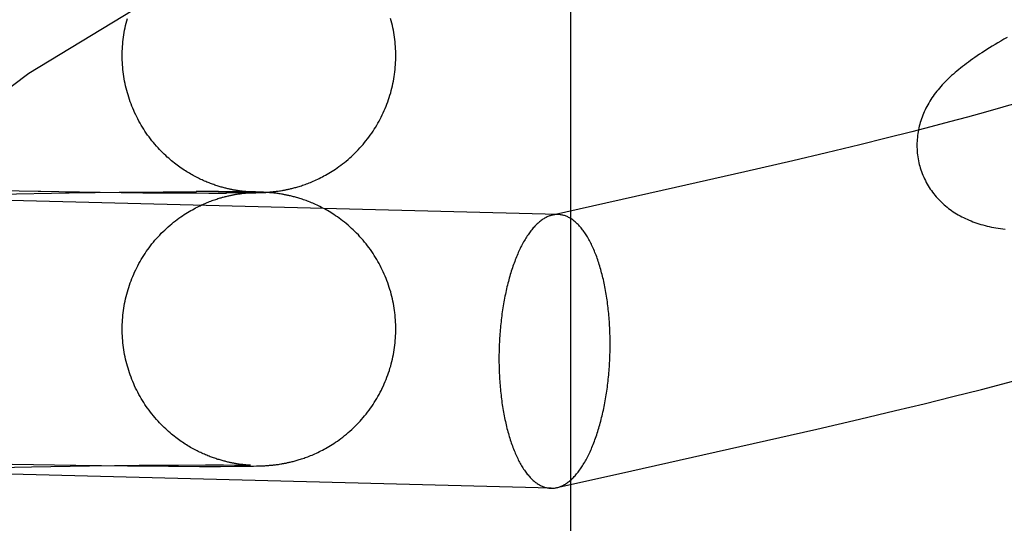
# Model space of a CAD drawing. Header units: inches. Extents: x 0 to 227, y 0 to 147.
# Tile 32 of 83: x 77.8812 to 78.0216, y 74.8384 to 74.9102. Entities that reach past the tile are written whole.
import ezdxf

# ---------------------------------------------------------------- set-up
doc = ezdxf.new("R2010")
doc.units = ezdxf.units.IN
doc.header["$LTSCALE"] = 12.466667
doc.header["$MEASUREMENT"] = 0
doc.linetypes.add('HIDDEN', pattern=[0.2, 0.1, -0.1])
doc.layers.add('DEFAULT_2', color=8, linetype='HIDDEN')

msp = doc.modelspace()

# ---------------------------------------------------------------- linework, layer by layer
at = {"layer": 'DEFAULT_2', "color": 8, "linetype": 'HIDDEN'}
for p, q in [((77.95978, 74.23787), (77.95978, 74.98092)), ((78.02137, 74.89772), (78.01889, 74.89702)), ((78.01635, 74.89632), (78.01376, 74.89562)), ((78.01889, 74.89702), (78.01635, 74.89632)), ((78.01111, 74.89492), (78.00841, 74.89423)), ((78.01376, 74.89562), (78.01111, 74.89492)), ((78.00475, 74.8933), (78.00101, 74.89237)), ((78.00841, 74.89423), (78.00475, 74.8933)), ((78.00101, 74.89237), (77.99625, 74.89122)), ((77.99625, 74.89122), (77.99143, 74.89008)), ((77.99143, 74.89008), (77.98458, 74.8885)), ((77.95797, 74.88242), (77.75055, 74.8878)), ((77.98458, 74.8885), (77.97472, 74.88626)), ((77.97472, 74.88626), (77.95716, 74.88234)), ((77.874, 74.88594), (77.88422, 74.88575)), ((77.87817, 74.88533), (77.88824, 74.8855)), ((77.88386, 74.88574), (77.89267, 74.88561)), ((77.88772, 74.8855), (77.89624, 74.88561)), ((77.89207, 74.88561), (77.89926, 74.88554)), ((77.89541, 74.88561), (77.90192, 74.88566)), ((77.89876, 74.88553), (77.90455, 74.8855)), ((77.90168, 74.88567), (77.90641, 74.88568)), ((77.90426, 74.8855), (77.90819, 74.88549)), ((77.90956, 74.88569), (77.90638, 74.88569)), ((77.90816, 74.88549), (77.91069, 74.88549)), ((77.9116, 74.88568), (77.90949, 74.88568)), ((77.91248, 74.8855), (77.91059, 74.8855)), ((77.91294, 74.88567), (77.91134, 74.88568)), ((77.91203, 74.88531), (77.9122, 74.88534)), ((77.91354, 74.88552), (77.91206, 74.88551)), ((77.9122, 74.88534), (77.91235, 74.88536)), ((77.91239, 74.88581), (77.91224, 74.88584)), ((77.91235, 74.88536), (77.91249, 74.88538)), ((77.91253, 74.88579), (77.91239, 74.88581)), ((77.91249, 74.88538), (77.91262, 74.8854)), ((77.91382, 74.88566), (77.91252, 74.88567)), ((77.91266, 74.88577), (77.91253, 74.88579)), ((77.91262, 74.8854), (77.91275, 74.88542)), ((77.91279, 74.88576), (77.91266, 74.88577)), ((77.91275, 74.88542), (77.91287, 74.88543)), ((77.91291, 74.88574), (77.91279, 74.88576)), ((77.91287, 74.88543), (77.91299, 74.88545)), ((77.91302, 74.88573), (77.91291, 74.88574)), ((77.91386, 74.88552), (77.91298, 74.88552)), ((77.91299, 74.88545), (77.9131, 74.88546)), ((77.91314, 74.88572), (77.91302, 74.88573)), ((77.9131, 74.88546), (77.91321, 74.88547)), ((77.91324, 74.8857), (77.91314, 74.88572)), ((77.9132, 74.88566), (77.91365, 74.88565)), ((77.91321, 74.88547), (77.91332, 74.88548)), ((77.91334, 74.88569), (77.91324, 74.8857)), ((77.91332, 74.88548), (77.91342, 74.88549)), ((77.91344, 74.88569), (77.91334, 74.88569)), ((77.91342, 74.88549), (77.91351, 74.8855)), ((77.91353, 74.88568), (77.91344, 74.88569)), ((77.91351, 74.8855), (77.91359, 74.88551)), ((77.91383, 74.88553), (77.91352, 74.88553)), ((77.91361, 74.88567), (77.91353, 74.88568)), ((77.91359, 74.88551), (77.91367, 74.88551)), ((77.91368, 74.88566), (77.91361, 74.88567)), ((77.91365, 74.88565), (77.91391, 74.88564)), ((77.91367, 74.88551), (77.91375, 74.88552)), ((77.91379, 74.88566), (77.91368, 74.88566)), ((77.91375, 74.88552), (77.91385, 74.88553)), ((77.91388, 74.88565), (77.91379, 74.88566)), ((77.91445, 74.88565), (77.91382, 74.88566)), ((77.914, 74.88554), (77.91383, 74.88553)), ((77.91385, 74.88553), (77.91393, 74.88553)), ((77.91386, 74.88552), (77.91447, 74.88553)), ((77.91396, 74.88565), (77.91388, 74.88565)), ((77.91391, 74.88564), (77.91404, 74.88564)), ((77.91393, 74.88553), (77.91398, 74.88553)), ((77.91402, 74.88564), (77.91396, 74.88565)), ((77.914, 74.88554), (77.91405, 74.88554)), ((77.91408, 74.88554), (77.91401, 74.88554)), ((77.91407, 74.88564), (77.91402, 74.88564)), ((77.91405, 74.88554), (77.91409, 74.88554)), ((77.91411, 74.88564), (77.91407, 74.88564)), ((77.91412, 74.88554), (77.91409, 74.88554)), ((77.9141, 74.88554), (77.91411, 74.88554)), ((77.91413, 74.88564), (77.91412, 74.88564)), ((77.91413, 74.88554), (77.91413, 74.88554)), ((77.91485, 74.88564), (77.91445, 74.88565)), ((77.91447, 74.88553), (77.91488, 74.88554)), ((77.91517, 74.88563), (77.91485, 74.88564)), ((77.91488, 74.88554), (77.91522, 74.88555)), ((77.91543, 74.88562), (77.91517, 74.88563)), ((77.91522, 74.88555), (77.91545, 74.88556)), ((77.91563, 74.88562), (77.91543, 74.88562)), ((77.91545, 74.88556), (77.91564, 74.88556)), ((77.91583, 74.88561), (77.91563, 74.88562)), ((77.91564, 74.88556), (77.91584, 74.88557)), ((77.91599, 74.8856), (77.91583, 74.88561)), ((77.91584, 74.88557), (77.91599, 74.88558)), ((77.91615, 74.88559), (77.91599, 74.8856)), ((77.91599, 74.88558), (77.91615, 74.88559)), ((77.91615, 74.88559), (77.91628, 74.88559)), ((77.91628, 74.88558), (77.91615, 74.88559)), ((77.91628, 74.88559), (77.91641, 74.8856)), ((77.91641, 74.88558), (77.91628, 74.88558)), ((77.91641, 74.8856), (77.91655, 74.88561)), ((77.91655, 74.88557), (77.91641, 74.88558)), ((77.91655, 74.88561), (77.9167, 74.88562)), ((77.91665, 74.88556), (77.91655, 74.88557)), ((77.91676, 74.88555), (77.91665, 74.88556)), ((77.9167, 74.88562), (77.9168, 74.88563)), ((77.91687, 74.88554), (77.91676, 74.88555)), ((77.9168, 74.88563), (77.91691, 74.88564)), ((77.91698, 74.88553), (77.91687, 74.88554)), ((77.91691, 74.88564), (77.91702, 74.88565)), ((77.9171, 74.88552), (77.91698, 74.88553)), ((77.91702, 74.88565), (77.91714, 74.88566)), ((77.91723, 74.88551), (77.9171, 74.88552)), ((77.91714, 74.88566), (77.91727, 74.88567)), ((77.91736, 74.8855), (77.91723, 74.88551)), ((77.91727, 74.88567), (77.91739, 74.88569)), ((77.91749, 74.88548), (77.91736, 74.8855)), ((77.91739, 74.88569), (77.91753, 74.8857)), ((77.91762, 74.88547), (77.91749, 74.88548)), ((77.91753, 74.8857), (77.91766, 74.88572)), ((77.91776, 74.88545), (77.91762, 74.88547)), ((77.91766, 74.88572), (77.9178, 74.88574)), ((77.9179, 74.88543), (77.91776, 74.88545)), ((77.9178, 74.88574), (77.91794, 74.88575)), ((77.91804, 74.88541), (77.9179, 74.88543)), ((77.91794, 74.88575), (77.91808, 74.88577)), ((77.91819, 74.88539), (77.91804, 74.88541)), ((77.91808, 74.88577), (77.91824, 74.8858)), ((77.91835, 74.88536), (77.91819, 74.88539)), ((77.91824, 74.8858), (77.9184, 74.88582)), ((77.9184, 74.88582), (77.91857, 74.88585)), ((78.01832, 74.85752), (78.02136, 74.85831)), ((78.02136, 74.85831), (78.02437, 74.8591)), ((78.01016, 74.85548), (78.01425, 74.85649)), ((78.01425, 74.85649), (78.01832, 74.85752)), ((78.00607, 74.85449), (78.01016, 74.85548)), ((78.00096, 74.85328), (78.00607, 74.85449)), ((77.99484, 74.85186), (78.00096, 74.85328)), ((77.98577, 74.8498), (77.99484, 74.85186)), ((77.96657, 74.84551), (77.98577, 74.8498)), ((77.95698, 74.84344), (77.74954, 74.84881)), ((77.88014, 74.84688), (77.88923, 74.84672)), ((77.88923, 74.84672), (77.89656, 74.84662)), ((77.89115, 74.84661), (77.89825, 74.8467)), ((77.89825, 74.8467), (77.90387, 74.84674)), ((77.90387, 74.84674), (77.90772, 74.84675)), ((77.90772, 74.84675), (77.91027, 74.84675)), ((77.91027, 74.84675), (77.91191, 74.84674)), ((77.91191, 74.84674), (77.91289, 74.84673)), ((77.91238, 74.84688), (77.91223, 74.8469)), ((77.91252, 74.84686), (77.91238, 74.84688)), ((77.91265, 74.84684), (77.91252, 74.84686)), ((77.91278, 74.84683), (77.91265, 74.84684)), ((77.9129, 74.84681), (77.91278, 74.84683)), ((77.91289, 74.84673), (77.91347, 74.84672)), ((77.91302, 74.8468), (77.9129, 74.84681)), ((77.91313, 74.84678), (77.91302, 74.8468)), ((77.91323, 74.84677), (77.91313, 74.84678)), ((77.91334, 74.84676), (77.91323, 74.84677)), ((77.91343, 74.84675), (77.91334, 74.84676)), ((77.91352, 74.84674), (77.91343, 74.84675)), ((77.91347, 74.84672), (77.91381, 74.84671)), ((77.9136, 74.84674), (77.91352, 74.84674)), ((77.91368, 74.84673), (77.9136, 74.84674)), ((77.91378, 74.84672), (77.91368, 74.84673)), ((77.91388, 74.84672), (77.91378, 74.84672)), ((77.91381, 74.84671), (77.91399, 74.84671)), ((77.91395, 74.84671), (77.91388, 74.84672)), ((77.91401, 74.84671), (77.91395, 74.84671)), ((77.91399, 74.84671), (77.91407, 74.8467)), ((77.91406, 74.84671), (77.91401, 74.84671)), ((77.91411, 74.8467), (77.91406, 74.84671)), ((77.91408, 74.8467), (77.91411, 74.8467)), ((77.91413, 74.8467), (77.91412, 74.8467)), ((77.91585, 74.84664), (77.91601, 74.84665)), ((77.91601, 74.84665), (77.91617, 74.84665)), ((77.91617, 74.84665), (77.91629, 74.84666)), ((77.91629, 74.84666), (77.91643, 74.84667)), ((77.91643, 74.84667), (77.91656, 74.84668)), ((77.91656, 74.84668), (77.91671, 74.84669)), ((77.91671, 74.84669), (77.91682, 74.8467)), ((77.91682, 74.8467), (77.91692, 74.84671)), ((77.91692, 74.84671), (77.91704, 74.84672)), ((77.91704, 74.84672), (77.91716, 74.84673)), ((77.91716, 74.84673), (77.91728, 74.84674)), ((77.91728, 74.84674), (77.91741, 74.84676)), ((77.91741, 74.84676), (77.91754, 74.84677)), ((77.91754, 74.84677), (77.91768, 74.84679)), ((77.91768, 74.84679), (77.91782, 74.8468)), ((77.91782, 74.8468), (77.91796, 74.84682)), ((77.91796, 74.84682), (77.9181, 74.84684)), ((77.9181, 74.84684), (77.91826, 74.84687)), ((77.91826, 74.84687), (77.91842, 74.84689)), ((77.91842, 74.84689), (77.91859, 74.84692)), ((77.87362, 74.84628), (77.88287, 74.84647)), ((77.88287, 74.84647), (77.89115, 74.84661)), ((77.89656, 74.84662), (77.90242, 74.84657)), ((77.90242, 74.84657), (77.90684, 74.84655)), ((77.90684, 74.84655), (77.90984, 74.84655)), ((77.90984, 74.84655), (77.91182, 74.84656)), ((77.91182, 74.84656), (77.9131, 74.84658)), ((77.9131, 74.84658), (77.91396, 74.84659)), ((77.91396, 74.84659), (77.91454, 74.8466)), ((77.91454, 74.8466), (77.91495, 74.84661)), ((77.91495, 74.84661), (77.91524, 74.84662)), ((77.91524, 74.84662), (77.91547, 74.84662)), ((77.91547, 74.84662), (77.91566, 74.84663)), ((77.91566, 74.84663), (77.91585, 74.84664)), ((77.95778, 74.84352), (77.96657, 74.84551))]:
    msp.add_line(p, q, dxfattribs=at)
for points in [[(77.89583, 74.90506), (77.89583, 74.90536), (77.89584, 74.9057), (77.89585, 74.90604), (77.89587, 74.90637), (77.8959, 74.90671), (77.89593, 74.90704), (77.89597, 74.90737), (77.89601, 74.90771), (77.89606, 74.90804), (77.89611, 74.90837), (77.89617, 74.9087), (77.89624, 74.90903), (77.89631, 74.90936), (77.89639, 74.90969), (77.89647, 74.91001), (77.89656, 74.91034)], [(77.93483, 74.90506), (77.93483, 74.90537), (77.93482, 74.9057), (77.9348, 74.90604), (77.93478, 74.90638), (77.93476, 74.90671), (77.93473, 74.90705), (77.93469, 74.90738), (77.93465, 74.90771), (77.9346, 74.90805), (77.93454, 74.90838), (77.93448, 74.90871), (77.93442, 74.90904), (77.93434, 74.90937), (77.93427, 74.9097), (77.93418, 74.91002), (77.93409, 74.91035)], [(78.02198, 74.90766), (78.02153, 74.9074), (78.02109, 74.90714), (78.02067, 74.90689), (78.02026, 74.90665), (78.01986, 74.90641), (78.01948, 74.90617), (78.01911, 74.90594), (78.01874, 74.9057), (78.01839, 74.90548), (78.01805, 74.90525), (78.01772, 74.90503), (78.01739, 74.90481), (78.01708, 74.90459), (78.01677, 74.90437), (78.01647, 74.90415), (78.01618, 74.90394), (78.01589, 74.90372), (78.01562, 74.90351), (78.01534, 74.9033), (78.01508, 74.90308), (78.01482, 74.90287), (78.01457, 74.90265)], [(77.91224, 74.88584), (77.91209, 74.88586), (77.912, 74.88588), (77.91192, 74.88589), (77.91183, 74.88591), (77.91174, 74.88592), (77.91164, 74.88594), (77.91154, 74.88596), (77.91144, 74.88598), (77.91133, 74.886), (77.91122, 74.88603), (77.91111, 74.88605), (77.91099, 74.88608), (77.91087, 74.8861), (77.91075, 74.88613), (77.91062, 74.88617), (77.91049, 74.8862), (77.91036, 74.88623), (77.91022, 74.88627), (77.91008, 74.88631), (77.90994, 74.88635), (77.90979, 74.88639), (77.90965, 74.88643), (77.9095, 74.88648), (77.90935, 74.88653), (77.90919, 74.88658), (77.90904, 74.88663), (77.90888, 74.88669), (77.90872, 74.88674), (77.90856, 74.8868), (77.90839, 74.88686), (77.90823, 74.88693), (77.90806, 74.88699), (77.9079, 74.88706), (77.90773, 74.88713), (77.90756, 74.8872), (77.90738, 74.88728), (77.90721, 74.88736), (77.90704, 74.88744), (77.90686, 74.88752), (77.90668, 74.88761), (77.9065, 74.8877), (77.90632, 74.88779), (77.90614, 74.88788), (77.90596, 74.88798), (77.90578, 74.88809), (77.90559, 74.88819), (77.9054, 74.8883), (77.90521, 74.88841), (77.90503, 74.88853), (77.90483, 74.88865), (77.90464, 74.88877), (77.90445, 74.8889), (77.90425, 74.88903), (77.90406, 74.88917), (77.90386, 74.88931), (77.90366, 74.88946), (77.90346, 74.88961), (77.90326, 74.88976), (77.90306, 74.88993), (77.90286, 74.89009), (77.90265, 74.89026), (77.90245, 74.89044), (77.90224, 74.89062), (77.90203, 74.89082), (77.90182, 74.89102), (77.9016, 74.89123), (77.90138, 74.89145), (77.90116, 74.89168), (77.90093, 74.89193), (77.90071, 74.89218), (77.90049, 74.89243), (77.90027, 74.89269), (77.90006, 74.89295), (77.89985, 74.89321), (77.89965, 74.89348), (77.89945, 74.89375), (77.89926, 74.89403), (77.89907, 74.89431), (77.89889, 74.89459), (77.89871, 74.89487), (77.89854, 74.89516), (77.89837, 74.89545), (77.8982, 74.89574), (77.89805, 74.89604), (77.89789, 74.89634), (77.89775, 74.89664), (77.8976, 74.89694), (77.89746, 74.89725), (77.89733, 74.89756), (77.89721, 74.89787), (77.89708, 74.89818), (77.89697, 74.8985), (77.89686, 74.89882), (77.89675, 74.89913), (77.89665, 74.89946), (77.89656, 74.89978), (77.89647, 74.9001), (77.89639, 74.90043), (77.89631, 74.90075), (77.89624, 74.90108), (77.89617, 74.90141), (77.89611, 74.90174), (77.89606, 74.90207), (77.89601, 74.90241), (77.89597, 74.90274), (77.89593, 74.90307), (77.8959, 74.90341), (77.89587, 74.90374), (77.89585, 74.90408), (77.89584, 74.90441), (77.89583, 74.90475), (77.89583, 74.90506)], [(77.91857, 74.88585), (77.91866, 74.88587), (77.91875, 74.88588), (77.91884, 74.8859), (77.91894, 74.88592), (77.91905, 74.88594), (77.91915, 74.88596), (77.91926, 74.88598), (77.91938, 74.88601), (77.9195, 74.88603), (77.91962, 74.88606), (77.91975, 74.88609), (77.91988, 74.88612), (77.92001, 74.88615), (77.92015, 74.88619), (77.92029, 74.88622), (77.92043, 74.88626), (77.92058, 74.8863), (77.92073, 74.88634), (77.92088, 74.88639), (77.92104, 74.88644), (77.9212, 74.88649), (77.92137, 74.88654), (77.92154, 74.8866), (77.92172, 74.88666), (77.9219, 74.88672), (77.92208, 74.88679), (77.92227, 74.88686), (77.92247, 74.88693), (77.92267, 74.88701), (77.92287, 74.8871), (77.92307, 74.88718), (77.92328, 74.88727), (77.92349, 74.88737), (77.9237, 74.88747), (77.92392, 74.88757), (77.92414, 74.88768), (77.92436, 74.8878), (77.92458, 74.88792), (77.92481, 74.88804), (77.92504, 74.88817), (77.92527, 74.8883), (77.9255, 74.88844), (77.92574, 74.88859), (77.92598, 74.88874), (77.92623, 74.88891), (77.92648, 74.88908), (77.92673, 74.88926), (77.92699, 74.88945), (77.92725, 74.88964), (77.92751, 74.88985), (77.92776, 74.89005), (77.92802, 74.89027), (77.92827, 74.89049), (77.92852, 74.89071), (77.92877, 74.89095), (77.92901, 74.89118), (77.92925, 74.89142), (77.92948, 74.89166), (77.92971, 74.89191), (77.92994, 74.89216), (77.93016, 74.89241), (77.93037, 74.89267), (77.93058, 74.89293), (77.93079, 74.89319), (77.931, 74.89346), (77.93119, 74.89373), (77.93139, 74.89401), (77.93158, 74.89429), (77.93176, 74.89457), (77.93194, 74.89485), (77.93211, 74.89514), (77.93228, 74.89543), (77.93245, 74.89573), (77.9326, 74.89602), (77.93276, 74.89632), (77.93291, 74.89663), (77.93305, 74.89693), (77.93319, 74.89724), (77.93332, 74.89755), (77.93345, 74.89786), (77.93357, 74.89817), (77.93369, 74.89849), (77.9338, 74.8988), (77.9339, 74.89912), (77.934, 74.89945), (77.9341, 74.89977), (77.93418, 74.90009), (77.93427, 74.90042), (77.93434, 74.90075), (77.93442, 74.90108), (77.93448, 74.90141), (77.93454, 74.90174), (77.9346, 74.90207), (77.93465, 74.9024), (77.93469, 74.90274), (77.93473, 74.90307), (77.93476, 74.9034), (77.93478, 74.90374), (77.9348, 74.90408), (77.93482, 74.90441), (77.93483, 74.90475), (77.93483, 74.90506)], [(78.01457, 74.90265), (78.01432, 74.90244), (78.01408, 74.90222), (78.01384, 74.902), (78.01361, 74.90179), (78.01338, 74.90157), (78.01316, 74.90134), (78.01295, 74.90112), (78.01274, 74.9009), (78.01254, 74.90067), (78.01234, 74.90044), (78.01215, 74.90021), (78.01196, 74.89998), (78.01178, 74.89975), (78.0116, 74.89952), (78.01144, 74.89928), (78.01127, 74.89904), (78.01111, 74.8988), (78.01096, 74.89856), (78.01081, 74.89831), (78.01067, 74.89806), (78.01054, 74.89782), (78.01041, 74.89757), (78.01029, 74.89732), (78.01017, 74.89706), (78.01006, 74.89681), (78.00996, 74.89656), (78.00986, 74.89631), (78.00977, 74.89606), (78.00969, 74.8958), (78.00961, 74.89554), (78.00953, 74.89528), (78.00946, 74.89502), (78.0094, 74.89476), (78.00935, 74.89449), (78.0093, 74.89422), (78.00925, 74.89395), (78.00922, 74.89368), (78.00919, 74.89341), (78.00916, 74.89313), (78.00915, 74.89286), (78.00913, 74.89258), (78.00913, 74.8923), (78.00913, 74.89203), (78.00914, 74.89175), (78.00916, 74.89147), (78.00918, 74.89119), (78.00922, 74.89091), (78.00925, 74.89064), (78.0093, 74.89036), (78.00935, 74.89008), (78.00941, 74.88981), (78.00947, 74.88954), (78.00954, 74.8893)], [(78.02378, 74.89841), (78.02218, 74.89795), (78.02137, 74.89772)], [(78.00954, 74.8893), (78.0096, 74.88908), (78.00969, 74.88881), (78.00978, 74.88854), (78.00988, 74.88828), (78.00998, 74.88802), (78.01009, 74.88776), (78.01021, 74.88751), (78.01033, 74.88726), (78.01046, 74.88701), (78.01059, 74.88677), (78.01073, 74.88653), (78.01088, 74.8863), (78.01103, 74.88606), (78.01119, 74.88584), (78.01135, 74.88561), (78.01152, 74.8854), (78.01169, 74.88518), (78.01187, 74.88497), (78.01205, 74.88477), (78.01223, 74.88457), (78.01242, 74.88438), (78.01261, 74.88419), (78.01281, 74.884), (78.01301, 74.88382), (78.01322, 74.88365), (78.01343, 74.88348), (78.01364, 74.88331), (78.01386, 74.88315), (78.01408, 74.88299), (78.01431, 74.88283), (78.01454, 74.88268), (78.01478, 74.88254), (78.01502, 74.88239), (78.01527, 74.88225), (78.01552, 74.88212), (78.01578, 74.88199), (78.01604, 74.88187), (78.0163, 74.88175), (78.01657, 74.88163), (78.01684, 74.88152), (78.01711, 74.88141), (78.01739, 74.88131), (78.01767, 74.88121), (78.01796, 74.88112), (78.01825, 74.88103), (78.01854, 74.88095), (78.01884, 74.88087), (78.01915, 74.88079), (78.01945, 74.88072), (78.01976, 74.88065), (78.02007, 74.88059), (78.02039, 74.88053), (78.02072, 74.88047), (78.02104, 74.88042), (78.02137, 74.88037), (78.02171, 74.88032)], [(77.89583, 74.86612), (77.89583, 74.86643), (77.89584, 74.86677), (77.89585, 74.8671), (77.89587, 74.86744), (77.8959, 74.86777), (77.89593, 74.86811), (77.89597, 74.86844), (77.89601, 74.86877), (77.89606, 74.86911), (77.89611, 74.86944), (77.89617, 74.86977), (77.89624, 74.8701), (77.89631, 74.87043), (77.89639, 74.87075), (77.89647, 74.87108), (77.89656, 74.8714), (77.89665, 74.87173), (77.89675, 74.87205), (77.89686, 74.87237), (77.89697, 74.87268), (77.89708, 74.873), (77.89721, 74.87331), (77.89733, 74.87362), (77.89747, 74.87393), (77.8976, 74.87424), (77.89775, 74.87454), (77.89789, 74.87484), (77.89805, 74.87514), (77.89821, 74.87544), (77.89837, 74.87573), (77.89854, 74.87602), (77.89871, 74.87631), (77.89889, 74.8766), (77.89908, 74.87688), (77.89926, 74.87716), (77.89946, 74.87743), (77.89966, 74.8777), (77.89986, 74.87797), (77.90007, 74.87824), (77.90028, 74.8785), (77.90049, 74.87876), (77.90071, 74.87901), (77.90094, 74.87926), (77.90117, 74.8795), (77.9014, 74.87975), (77.90164, 74.87999), (77.90188, 74.88022), (77.90213, 74.88045), (77.90238, 74.88068), (77.90264, 74.8809), (77.9029, 74.88112), (77.90315, 74.88133), (77.90341, 74.88153), (77.90366, 74.88172), (77.90391, 74.8819), (77.90416, 74.88208), (77.90441, 74.88225), (77.90465, 74.88241), (77.90489, 74.88257), (77.90513, 74.88271), (77.90536, 74.88286), (77.9056, 74.88299), (77.90583, 74.88312), (77.90606, 74.88325), (77.90628, 74.88337), (77.9065, 74.88348), (77.90672, 74.88359), (77.90693, 74.88369), (77.90713, 74.88379), (77.90734, 74.88388), (77.90753, 74.88397), (77.90773, 74.88405), (77.90792, 74.88413), (77.9081, 74.8842), (77.90828, 74.88428), (77.90846, 74.88434), (77.90864, 74.88441), (77.90881, 74.88447), (77.90898, 74.88453), (77.90915, 74.88459), (77.90932, 74.88464), (77.90948, 74.88469), (77.90964, 74.88474), (77.90979, 74.88479), (77.90995, 74.88483), (77.9101, 74.88488), (77.91024, 74.88492), (77.91039, 74.88495), (77.91052, 74.88499), (77.91066, 74.88502), (77.91079, 74.88505), (77.91092, 74.88508), (77.91104, 74.88511), (77.91115, 74.88514), (77.91127, 74.88516), (77.91137, 74.88518), (77.91148, 74.88521), (77.91158, 74.88523), (77.91168, 74.88524), (77.91177, 74.88526), (77.91186, 74.88528), (77.91195, 74.88529), (77.91203, 74.88531)], [(77.91404, 74.88564), (77.91411, 74.88564), (77.91411, 74.88564)], [(77.93483, 74.86612), (77.93483, 74.86643), (77.93482, 74.86677), (77.9348, 74.86711), (77.93478, 74.86744), (77.93476, 74.86778), (77.93473, 74.86811), (77.93469, 74.86845), (77.93465, 74.86878), (77.9346, 74.86911), (77.93454, 74.86944), (77.93448, 74.86977), (77.93442, 74.8701), (77.93434, 74.87043), (77.93427, 74.87076), (77.93418, 74.87109), (77.9341, 74.87141), (77.934, 74.87173), (77.9339, 74.87205), (77.9338, 74.87237), (77.93369, 74.87269), (77.93357, 74.87301), (77.93345, 74.87332), (77.93332, 74.87363), (77.93319, 74.87394), (77.93305, 74.87425), (77.93291, 74.87455), (77.93276, 74.87485), (77.9326, 74.87515), (77.93245, 74.87545), (77.93228, 74.87574), (77.93211, 74.87604), (77.93194, 74.87632), (77.93176, 74.87661), (77.93158, 74.87689), (77.93139, 74.87717), (77.9312, 74.87744), (77.931, 74.87772), (77.93079, 74.87798), (77.93059, 74.87825), (77.93037, 74.87851), (77.93016, 74.87877), (77.92994, 74.87902), (77.92971, 74.87927), (77.92949, 74.87952), (77.92925, 74.87976), (77.92901, 74.88), (77.92877, 74.88023), (77.92852, 74.88046), (77.92827, 74.88069), (77.92802, 74.88091), (77.92776, 74.88113), (77.92751, 74.88133), (77.92725, 74.88153), (77.927, 74.88173), (77.92675, 74.88191), (77.9265, 74.88209), (77.92625, 74.88225), (77.92601, 74.88241), (77.92578, 74.88256), (77.92555, 74.88271), (77.92532, 74.88285), (77.9251, 74.88298), (77.92488, 74.8831), (77.92466, 74.88322), (77.92444, 74.88334), (77.92423, 74.88345), (77.92402, 74.88356), (77.92381, 74.88366), (77.9236, 74.88376), (77.92339, 74.88385), (77.92319, 74.88394), (77.92299, 74.88403), (77.92279, 74.88411), (77.9226, 74.88419), (77.9224, 74.88427), (77.92222, 74.88434), (77.92203, 74.88441), (77.92185, 74.88448), (77.92167, 74.88454), (77.9215, 74.8846), (77.92133, 74.88465), (77.92116, 74.88471), (77.921, 74.88476), (77.92084, 74.8848), (77.92069, 74.88485), (77.92053, 74.88489), (77.92039, 74.88493), (77.92024, 74.88497), (77.9201, 74.88501), (77.91996, 74.88504), (77.91982, 74.88507), (77.91969, 74.8851), (77.91956, 74.88513), (77.91944, 74.88516), (77.91932, 74.88519), (77.9192, 74.88521), (77.91909, 74.88523), (77.91898, 74.88525), (77.91888, 74.88527), (77.91879, 74.88529), (77.91869, 74.88531), (77.9186, 74.88532), (77.91852, 74.88534), (77.91835, 74.88536)], [(77.95716, 74.88234), (77.9571, 74.88233), (77.95698, 74.8823), (77.95686, 74.88226), (77.95675, 74.88222), (77.95663, 74.88218), (77.95651, 74.88213), (77.95639, 74.88208), (77.95627, 74.88202), (77.95615, 74.88196), (77.95603, 74.88189), (77.95592, 74.88182), (77.9558, 74.88175), (77.95568, 74.88167), (77.95557, 74.88158), (77.95545, 74.8815), (77.95533, 74.8814), (77.95522, 74.88131), (77.95511, 74.88121), (77.95499, 74.8811), (77.95488, 74.88099), (77.95477, 74.88088), (77.95465, 74.88076), (77.95454, 74.88064), (77.95443, 74.88052), (77.95432, 74.88039), (77.95421, 74.88026), (77.9541, 74.88012), (77.95399, 74.87998), (77.95389, 74.87983), (77.95378, 74.87968), (77.95368, 74.87953), (77.95357, 74.87938), (77.95347, 74.87922), (77.95336, 74.87905), (77.95326, 74.87889), (77.95316, 74.87871), (77.95306, 74.87854), (77.95296, 74.87836), (77.95286, 74.87818), (77.95277, 74.87799), (77.95267, 74.87781), (77.95258, 74.87761), (77.95248, 74.87742), (77.95239, 74.87722), (77.9523, 74.87702), (77.95221, 74.87681), (77.95212, 74.8766), (77.95203, 74.87639), (77.95195, 74.87618), (77.95186, 74.87596), (77.95178, 74.87574), (77.95169, 74.87552), (77.95161, 74.87529), (77.95153, 74.87506), (77.95145, 74.87483), (77.95138, 74.8746), (77.9513, 74.87436), (77.95123, 74.87412), (77.95115, 74.87388), (77.95108, 74.87363), (77.95101, 74.87338), (77.95094, 74.87313), (77.95088, 74.87288), (77.95081, 74.87263), (77.95075, 74.87237), (77.95068, 74.87211), (77.95062, 74.87185), (77.95056, 74.87159), (77.9505, 74.87132), (77.95045, 74.87106), (77.95039, 74.87079), (77.95034, 74.87052), (77.95029, 74.87025), (77.95024, 74.86997), (77.95019, 74.8697), (77.95014, 74.86942), (77.9501, 74.86914), (77.95006, 74.86886), (77.95001, 74.86858), (77.94997, 74.8683), (77.94994, 74.86802), (77.9499, 74.86773), (77.94986, 74.86744), (77.94983, 74.86716), (77.9498, 74.86687), (77.94977, 74.86658), (77.94974, 74.86629), (77.94972, 74.866), (77.94969, 74.86571), (77.94967, 74.86542), (77.94965, 74.86513), (77.94963, 74.86483), (77.94961, 74.86454), (77.9496, 74.86425), (77.94958, 74.86395), (77.94957, 74.86366), (77.94956, 74.86336), (77.94955, 74.86307), (77.94955, 74.86277), (77.94954, 74.86248), (77.94954, 74.86219), (77.94954, 74.86189)], [(77.95794, 74.88242), (77.95782, 74.88242), (77.9577, 74.88242), (77.95758, 74.88241), (77.95746, 74.8824), (77.95734, 74.88238), (77.95722, 74.88236), (77.95716, 74.88234)], [(77.96538, 74.86397), (77.96538, 74.86426), (77.96538, 74.86456), (77.96538, 74.86485), (77.96537, 74.86514), (77.96536, 74.86543), (77.96535, 74.86573), (77.96534, 74.86602), (77.96533, 74.86631), (77.96531, 74.8666), (77.96529, 74.86689), (77.96528, 74.86717), (77.96525, 74.86746), (77.96523, 74.86775), (77.96521, 74.86803), (77.96518, 74.86831), (77.96515, 74.8686), (77.96512, 74.86888), (77.96509, 74.86916), (77.96506, 74.86944), (77.96503, 74.86971), (77.96499, 74.86999), (77.96495, 74.87026), (77.96491, 74.87053), (77.96487, 74.8708), (77.96483, 74.87107), (77.96478, 74.87134), (77.96473, 74.8716), (77.96469, 74.87187), (77.96464, 74.87213), (77.96459, 74.87239), (77.96453, 74.87264), (77.96448, 74.8729), (77.96442, 74.87315), (77.96436, 74.8734), (77.9643, 74.87365), (77.96424, 74.87389), (77.96418, 74.87413), (77.96412, 74.87437), (77.96405, 74.87461), (77.96398, 74.87484), (77.96391, 74.87507), (77.96384, 74.8753), (77.96377, 74.87553), (77.9637, 74.87575), (77.96362, 74.87597), (77.96355, 74.87619), (77.96347, 74.8764), (77.96339, 74.87662), (77.96331, 74.87682), (77.96323, 74.87703), (77.96315, 74.87723), (77.96306, 74.87743), (77.96298, 74.87762), (77.96289, 74.87782), (77.9628, 74.878), (77.96272, 74.87819), (77.96263, 74.87837), (77.96253, 74.87855), (77.96244, 74.87872), (77.96235, 74.87889), (77.96225, 74.87906), (77.96216, 74.87923), (77.96206, 74.87938), (77.96196, 74.87954), (77.96186, 74.87969), (77.96176, 74.87984), (77.96166, 74.87999), (77.96156, 74.88013), (77.96146, 74.88026), (77.96135, 74.8804), (77.96125, 74.88053), (77.96114, 74.88065), (77.96104, 74.88077), (77.96093, 74.88089), (77.96082, 74.881), (77.96071, 74.88111), (77.9606, 74.88121), (77.96049, 74.88131), (77.96038, 74.88141), (77.96027, 74.8815), (77.96016, 74.88159), (77.96005, 74.88167), (77.95993, 74.88175), (77.95982, 74.88182), (77.9597, 74.88189), (77.95959, 74.88196), (77.95947, 74.88202), (77.95936, 74.88208), (77.95924, 74.88213), (77.95913, 74.88218), (77.95901, 74.88223), (77.95889, 74.88227), (77.95877, 74.8823), (77.95865, 74.88233), (77.95854, 74.88236), (77.95842, 74.88238), (77.9583, 74.8824), (77.95818, 74.88241), (77.95806, 74.88242), (77.95797, 74.88242)], [(77.91223, 74.8469), (77.91208, 74.84693), (77.91199, 74.84694), (77.91191, 74.84696), (77.91182, 74.84697), (77.91173, 74.84699), (77.91163, 74.84701), (77.91153, 74.84703), (77.91143, 74.84705), (77.91132, 74.84707), (77.91121, 74.8471), (77.9111, 74.84712), (77.91098, 74.84715), (77.91086, 74.84717), (77.91073, 74.8472), (77.91061, 74.84724), (77.91048, 74.84727), (77.91034, 74.8473), (77.9102, 74.84734), (77.91006, 74.84738), (77.90992, 74.84742), (77.90978, 74.84746), (77.90963, 74.84751), (77.90948, 74.84755), (77.90933, 74.8476), (77.90917, 74.84765), (77.90902, 74.8477), (77.90886, 74.84776), (77.9087, 74.84781), (77.90854, 74.84787), (77.90838, 74.84793), (77.90821, 74.848), (77.90805, 74.84806), (77.90788, 74.84813), (77.90771, 74.8482), (77.90754, 74.84828), (77.90737, 74.84835), (77.9072, 74.84843), (77.90702, 74.84851), (77.90684, 74.84859), (77.90667, 74.84868), (77.90649, 74.84877), (77.90631, 74.84886), (77.90613, 74.84896), (77.90595, 74.84906), (77.90576, 74.84916), (77.90558, 74.84926), (77.90539, 74.84937), (77.9052, 74.84949), (77.90501, 74.8496), (77.90482, 74.84972), (77.90463, 74.84985), (77.90444, 74.84998), (77.90424, 74.85011), (77.90405, 74.85024), (77.90385, 74.85039), (77.90365, 74.85053), (77.90345, 74.85068), (77.90325, 74.85084), (77.90305, 74.851), (77.90285, 74.85116), (77.90265, 74.85134), (77.90244, 74.85151), (77.90224, 74.8517), (77.90203, 74.85189), (77.90181, 74.85209), (77.9016, 74.8523), (77.90138, 74.85252), (77.90115, 74.85276), (77.90093, 74.853), (77.9007, 74.85325), (77.90049, 74.8535), (77.90027, 74.85376), (77.90006, 74.85402), (77.89985, 74.85428), (77.89965, 74.85455), (77.89945, 74.85482), (77.89926, 74.8551), (77.89907, 74.85537), (77.89889, 74.85566), (77.89871, 74.85594), (77.89854, 74.85623), (77.89837, 74.85652), (77.8982, 74.85681), (77.89804, 74.85711), (77.89789, 74.85741), (77.89774, 74.85771), (77.8976, 74.85801), (77.89746, 74.85832), (77.89733, 74.85863), (77.8972, 74.85894), (77.89708, 74.85925), (77.89697, 74.85957), (77.89686, 74.85988), (77.89675, 74.8602), (77.89665, 74.86052), (77.89656, 74.86085), (77.89647, 74.86117), (77.89639, 74.8615), (77.89631, 74.86182), (77.89624, 74.86215), (77.89617, 74.86248), (77.89611, 74.86281), (77.89606, 74.86314), (77.89601, 74.86347), (77.89597, 74.86381), (77.89593, 74.86414), (77.8959, 74.86447), (77.89587, 74.86481), (77.89585, 74.86514), (77.89584, 74.86548), (77.89583, 74.86581), (77.89583, 74.86612)], [(77.91859, 74.84692), (77.91868, 74.84694), (77.91877, 74.84695), (77.91887, 74.84697), (77.91897, 74.84699), (77.91907, 74.84701), (77.91918, 74.84703), (77.91929, 74.84705), (77.91941, 74.84708), (77.91953, 74.8471), (77.91965, 74.84713), (77.91978, 74.84716), (77.91991, 74.84719), (77.92004, 74.84723), (77.92018, 74.84726), (77.92032, 74.8473), (77.92046, 74.84733), (77.92061, 74.84738), (77.92076, 74.84742), (77.92092, 74.84746), (77.92107, 74.84751), (77.92124, 74.84756), (77.9214, 74.84762), (77.92157, 74.84767), (77.92175, 74.84773), (77.92193, 74.8478), (77.92211, 74.84786), (77.9223, 74.84793), (77.92249, 74.84801), (77.92269, 74.84809), (77.92289, 74.84817), (77.92309, 74.84826), (77.9233, 74.84835), (77.92351, 74.84845), (77.92372, 74.84855), (77.92394, 74.84865), (77.92416, 74.84876), (77.92438, 74.84887), (77.9246, 74.84899), (77.92483, 74.84911), (77.92505, 74.84924), (77.92528, 74.84938), (77.92552, 74.84952), (77.92575, 74.84967), (77.926, 74.84982), (77.92624, 74.84999), (77.9265, 74.85016), (77.92675, 74.85034), (77.92701, 74.85053), (77.92727, 74.85073), (77.92753, 74.85093), (77.92779, 74.85114), (77.92804, 74.85136), (77.9283, 74.85158), (77.92855, 74.8518), (77.92879, 74.85203), (77.92903, 74.85227), (77.92927, 74.85251), (77.9295, 74.85275), (77.92973, 74.85299), (77.92995, 74.85324), (77.93017, 74.8535), (77.93039, 74.85375), (77.9306, 74.85401), (77.93081, 74.85428), (77.93101, 74.85455), (77.93121, 74.85482), (77.9314, 74.85509), (77.93159, 74.85537), (77.93177, 74.85565), (77.93195, 74.85594), (77.93212, 74.85623), (77.93229, 74.85652), (77.93245, 74.85681), (77.93261, 74.85711), (77.93277, 74.85741), (77.93291, 74.85771), (77.93306, 74.85801), (77.93319, 74.85832), (77.93333, 74.85863), (77.93345, 74.85894), (77.93357, 74.85925), (77.93369, 74.85957), (77.9338, 74.85988), (77.93391, 74.8602), (77.934, 74.86052), (77.9341, 74.86085), (77.93419, 74.86117), (77.93427, 74.86149), (77.93435, 74.86182), (77.93442, 74.86215), (77.93448, 74.86248), (77.93454, 74.86281), (77.9346, 74.86314), (77.93465, 74.86347), (77.93469, 74.86381), (77.93473, 74.86414), (77.93476, 74.86447), (77.93478, 74.86481), (77.9348, 74.86514), (77.93482, 74.86548), (77.93483, 74.86582), (77.93483, 74.86612)], [(77.95778, 74.84352), (77.95782, 74.84353), (77.95794, 74.84356), (77.95806, 74.8436), (77.95818, 74.84364), (77.9583, 74.84368), (77.95842, 74.84373), (77.95854, 74.84378), (77.95865, 74.84384), (77.95877, 74.8439), (77.95889, 74.84397), (77.95901, 74.84404), (77.95913, 74.84411), (77.95924, 74.84419), (77.95936, 74.84428), (77.95947, 74.84437), (77.95959, 74.84446), (77.9597, 74.84455), (77.95982, 74.84465), (77.95993, 74.84476), (77.96005, 74.84487), (77.96016, 74.84498), (77.96027, 74.8451), (77.96038, 74.84522), (77.96049, 74.84534), (77.9606, 74.84547), (77.96071, 74.8456), (77.96082, 74.84574), (77.96093, 74.84588), (77.96104, 74.84603), (77.96114, 74.84618), (77.96125, 74.84633), (77.96135, 74.84648), (77.96146, 74.84664), (77.96156, 74.84681), (77.96166, 74.84698), (77.96176, 74.84715), (77.96186, 74.84732), (77.96196, 74.8475), (77.96206, 74.84768), (77.96216, 74.84787), (77.96225, 74.84805), (77.96235, 74.84825), (77.96244, 74.84844), (77.96253, 74.84864), (77.96263, 74.84884), (77.96272, 74.84905), (77.9628, 74.84926), (77.96289, 74.84947), (77.96298, 74.84968), (77.96306, 74.8499), (77.96315, 74.85012), (77.96323, 74.85034), (77.96331, 74.85057), (77.96339, 74.8508), (77.96347, 74.85103), (77.96355, 74.85127), (77.96362, 74.8515), (77.9637, 74.85174), (77.96377, 74.85198), (77.96384, 74.85223), (77.96391, 74.85248), (77.96398, 74.85273), (77.96405, 74.85298), (77.96412, 74.85323), (77.96418, 74.85349), (77.96424, 74.85375), (77.9643, 74.85401), (77.96436, 74.85427), (77.96442, 74.85454), (77.96448, 74.8548), (77.96453, 74.85507), (77.96459, 74.85534), (77.96464, 74.85561), (77.96469, 74.85589), (77.96473, 74.85616), (77.96478, 74.85644), (77.96483, 74.85672), (77.96487, 74.857), (77.96491, 74.85728), (77.96495, 74.85756), (77.96499, 74.85785), (77.96503, 74.85813), (77.96506, 74.85842), (77.96509, 74.8587), (77.96512, 74.85899), (77.96515, 74.85928), (77.96518, 74.85957), (77.96521, 74.85986), (77.96523, 74.86015), (77.96525, 74.86044), (77.96528, 74.86074), (77.96529, 74.86103), (77.96531, 74.86132), (77.96533, 74.86161), (77.96534, 74.86191), (77.96535, 74.8622), (77.96536, 74.8625), (77.96537, 74.86279), (77.96538, 74.86309), (77.96538, 74.86338), (77.96538, 74.86367), (77.96538, 74.86397)], [(77.94954, 74.86189), (77.94954, 74.8616), (77.94954, 74.8613), (77.94955, 74.86101), (77.94955, 74.86072), (77.94956, 74.86043), (77.94957, 74.86013), (77.94958, 74.85984), (77.9496, 74.85955), (77.94961, 74.85926), (77.94963, 74.85898), (77.94965, 74.85869), (77.94967, 74.8584), (77.94969, 74.85811), (77.94972, 74.85783), (77.94974, 74.85755), (77.94977, 74.85726), (77.9498, 74.85698), (77.94983, 74.8567), (77.94986, 74.85642), (77.9499, 74.85615), (77.94994, 74.85587), (77.94997, 74.8556), (77.95001, 74.85533), (77.95006, 74.85506), (77.9501, 74.85479), (77.95014, 74.85452), (77.95019, 74.85426), (77.95024, 74.85399), (77.95029, 74.85373), (77.95034, 74.85347), (77.95039, 74.85322), (77.95045, 74.85296), (77.9505, 74.85271), (77.95056, 74.85246), (77.95062, 74.85222), (77.95068, 74.85197), (77.95075, 74.85173), (77.95081, 74.85149), (77.95088, 74.85125), (77.95094, 74.85102), (77.95101, 74.85079), (77.95108, 74.85056), (77.95115, 74.85033), (77.95123, 74.85011), (77.9513, 74.84989), (77.95138, 74.84967), (77.95145, 74.84946), (77.95153, 74.84924), (77.95161, 74.84904), (77.95169, 74.84883), (77.95178, 74.84863), (77.95186, 74.84843), (77.95195, 74.84824), (77.95203, 74.84804), (77.95212, 74.84786), (77.95221, 74.84767), (77.9523, 74.84749), (77.95239, 74.84731), (77.95248, 74.84714), (77.95258, 74.84697), (77.95267, 74.8468), (77.95277, 74.84664), (77.95286, 74.84648), (77.95296, 74.84632), (77.95306, 74.84617), (77.95316, 74.84602), (77.95326, 74.84587), (77.95336, 74.84573), (77.95347, 74.8456), (77.95357, 74.84546), (77.95368, 74.84534), (77.95378, 74.84521), (77.95389, 74.84509), (77.95399, 74.84497), (77.9541, 74.84486), (77.95421, 74.84475), (77.95432, 74.84465), (77.95443, 74.84455), (77.95454, 74.84445), (77.95465, 74.84436), (77.95477, 74.84427), (77.95488, 74.84419), (77.95499, 74.84411), (77.95511, 74.84404), (77.95522, 74.84397), (77.95533, 74.8439), (77.95545, 74.84384), (77.95557, 74.84378), (77.95568, 74.84373), (77.9558, 74.84368), (77.95592, 74.84363), (77.95603, 74.8436), (77.95615, 74.84356), (77.95627, 74.84353), (77.95639, 74.8435), (77.95651, 74.84348), (77.95663, 74.84346), (77.95675, 74.84345), (77.95686, 74.84344), (77.95696, 74.84344)], [(77.95698, 74.84344), (77.9571, 74.84344), (77.95722, 74.84344), (77.95734, 74.84345), (77.95746, 74.84346), (77.95758, 74.84348), (77.9577, 74.8435), (77.95778, 74.84352)]]:
    msp.add_lwpolyline(points, dxfattribs=at)
msp.add_arc((78.02228, 74.6952), 0.25, 90, 270, dxfattribs=at)

doc.saveas('drawing.dxf')
